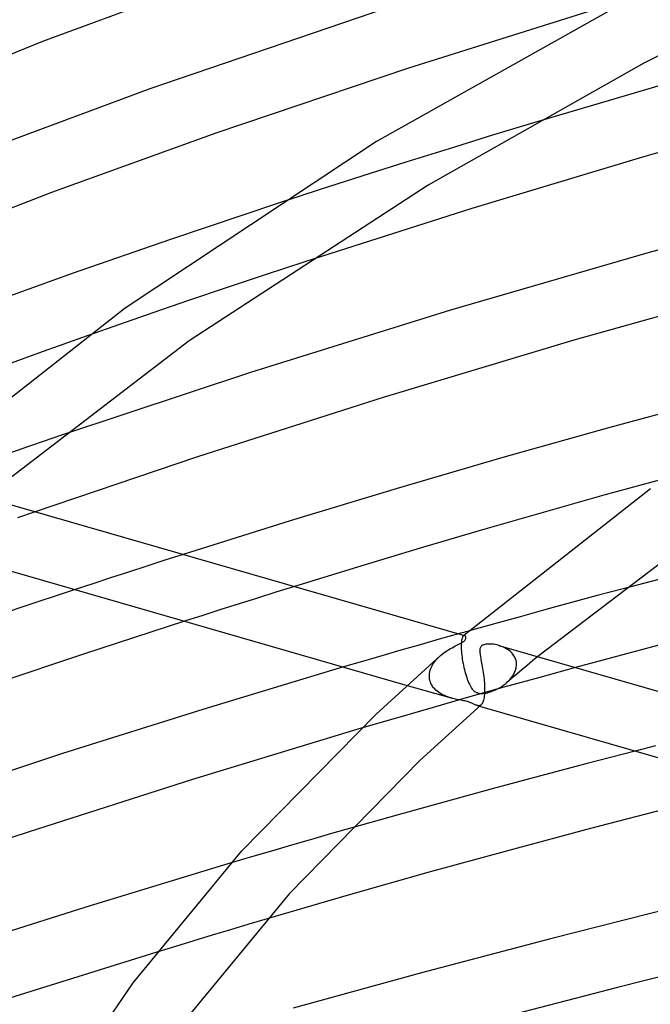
# Model space of a CAD drawing. Header units: millimetres. Extents: x -657 to 657, y -323 to 528.
# Tile 43 of 131: x -271 to -231, y 376 to 438. Entities that reach past the tile are written whole.
import ezdxf

# ---------------------------------------------------------------- set-up
doc = ezdxf.new("R2010")
doc.units = ezdxf.units.MM
doc.layers.add('HIDDEN', color=7, linetype='Continuous')
doc.layers.add('THICK', color=7, linetype='Continuous')

msp = doc.modelspace()

# ---------------------------------------------------------------- linework, layer by layer
at = {"layer": 'HIDDEN'}
for p, q in [((-238.53, 431.717), (-241.254, 430.888)), ((-241.254, 430.888), (-243.98, 430.045)), ((-243.98, 430.045), (-246.696, 429.193)), ((-246.696, 429.193), (-249.391, 428.336)), ((-249.391, 428.336), (-252.055, 427.478)), ((-252.055, 427.478), (-254.676, 426.622)), ((-252.959, 422.964), (-255.504, 422.127)), ((-255.504, 422.127), (-257.959, 421.308)), ((-257.959, 421.308), (-260.31, 420.513)), ((-260.31, 420.513), (-262.543, 419.748)), ((-262.543, 419.748), (-264.642, 419.017)), ((-264.642, 419.017), (-266.66, 418.304)), ((-268.204, 412.102), (-270.76, 411.219)), ((-270.76, 411.219), (-273.211, 410.36)), ((-269.927, 407.274), (-271.019, 406.891)), ((-261.784, 404.223), (-262.927, 403.855)), ((-260.635, 404.591), (-261.784, 404.223)), ((-264.062, 403.487), (-265.191, 403.119)), ((-262.927, 403.855), (-264.062, 403.487)), ((-265.191, 403.119), (-266.31, 402.753)), ((-266.31, 402.753), (-267.421, 402.387)), ((-254.826, 402.218), (-255.983, 401.855)), ((-253.666, 402.58), (-254.826, 402.218)), ((-233.062, 402.441), (-234.684, 402.006)), ((-255.983, 401.855), (-257.135, 401.492)), ((-236.302, 401.569), (-237.915, 401.129)), ((-234.684, 402.006), (-236.302, 401.569)), ((-258.281, 401.129), (-259.42, 400.766)), ((-257.135, 401.492), (-258.281, 401.129)), ((-237.915, 401.129), (-239.522, 400.686)), ((-259.42, 400.766), (-260.551, 400.404)), ((-239.522, 400.686), (-241.123, 400.242)), ((-241.123, 400.242), (-242.718, 399.795)), ((-244.588, 399.267), (-245.796, 398.922)), ((-243.377, 399.61), (-244.588, 399.267)), ((-243.201, 399.131), (-243.208, 399.06)), ((-243.193, 399.194), (-243.201, 399.131)), ((-243.183, 399.251), (-243.193, 399.194)), ((-243.171, 399.302), (-243.183, 399.251)), ((-243.159, 399.347), (-243.171, 399.302)), ((-243.145, 399.385), (-243.159, 399.347)), ((-243.13, 399.418), (-243.145, 399.385)), ((-243.115, 399.446), (-243.13, 399.418)), ((-243.099, 399.468), (-243.115, 399.446)), ((-243.082, 399.485), (-243.099, 399.468)), ((-243.07, 399.494), (-243.082, 399.485)), ((-243.076, 399.489), (-243.082, 399.484)), ((-243.071, 399.494), (-243.076, 399.489)), ((-243.065, 399.499), (-243.071, 399.494)), ((-243.057, 399.5), (-243.07, 399.494)), ((-243.059, 399.504), (-243.065, 399.499)), ((-243.053, 399.509), (-243.059, 399.504)), ((-243.045, 399.504), (-243.057, 399.5)), ((-243.048, 399.514), (-243.053, 399.509)), ((-243.033, 399.506), (-243.045, 399.504)), ((-243.021, 399.506), (-243.033, 399.506)), ((-243.009, 399.503), (-243.021, 399.506)), ((-246.999, 398.577), (-248.198, 398.231)), ((-245.796, 398.922), (-246.999, 398.577)), ((-243.215, 398.902), (-243.216, 398.814)), ((-243.216, 398.814), (-243.214, 398.721)), ((-243.213, 398.984), (-243.215, 398.902)), ((-243.214, 398.721), (-243.214, 398.707)), ((-243.214, 398.707), (-243.213, 398.692)), ((-243.208, 399.06), (-243.213, 398.984)), ((-243.213, 398.692), (-243.213, 398.678)), ((-243.213, 398.678), (-243.212, 398.664)), ((-243.212, 398.664), (-243.212, 398.649)), ((-243.212, 398.649), (-243.211, 398.635)), ((-243.211, 398.635), (-243.204, 398.519)), ((-243.204, 398.519), (-243.194, 398.399)), ((-240.741, 398.846), (-240.857, 398.882)), ((-240.627, 398.802), (-240.741, 398.846)), ((-240.517, 398.753), (-240.627, 398.802)), ((-240.411, 398.698), (-240.517, 398.753)), ((-240.31, 398.636), (-240.411, 398.698)), ((-240.215, 398.568), (-240.31, 398.636)), ((-240.127, 398.494), (-240.215, 398.568)), ((-240.046, 398.415), (-240.127, 398.494)), ((-249.394, 397.883), (-250.596, 397.53)), ((-248.198, 398.231), (-249.394, 397.883)), ((-244.943, 397.764), (-244.869, 397.868)), ((-244.869, 397.868), (-244.788, 397.968)), ((-244.788, 397.968), (-244.701, 398.064)), ((-244.701, 398.064), (-244.608, 398.158)), ((-244.608, 398.158), (-244.51, 398.247)), ((-243.194, 398.399), (-243.181, 398.275)), ((-243.181, 398.275), (-243.165, 398.147)), ((-243.165, 398.147), (-243.146, 398.017)), ((-243.146, 398.017), (-243.125, 397.887)), ((-243.125, 397.887), (-243.101, 397.756)), ((-239.974, 398.329), (-240.046, 398.415)), ((-239.91, 398.239), (-239.974, 398.329)), ((-239.856, 398.143), (-239.91, 398.239)), ((-239.813, 398.042), (-239.856, 398.143)), ((-239.78, 397.938), (-239.813, 398.042)), ((-239.759, 397.83), (-239.78, 397.938)), ((-238.753, 397.905), (-239.082, 397.63)), ((-238.422, 398.179), (-238.753, 397.905)), ((-245.203, 397.103), (-245.184, 397.215)), ((-245.184, 397.215), (-245.155, 397.327)), ((-245.155, 397.327), (-245.116, 397.439)), ((-245.116, 397.439), (-245.067, 397.55)), ((-245.067, 397.55), (-245.009, 397.658)), ((-245.009, 397.658), (-244.943, 397.764)), ((-243.101, 397.756), (-243.074, 397.625)), ((-243.074, 397.625), (-243.046, 397.495)), ((-243.046, 397.495), (-243.015, 397.366)), ((-243.015, 397.366), (-242.983, 397.239)), ((-242.983, 397.239), (-242.948, 397.115)), ((-239.87, 397.177), (-239.81, 397.327)), ((-239.81, 397.327), (-239.77, 397.481)), ((-239.77, 397.481), (-239.751, 397.636)), ((-239.75, 397.721), (-239.759, 397.83)), ((-239.751, 397.636), (-239.75, 397.65)), ((-239.75, 397.707), (-239.75, 397.721)), ((-239.75, 397.693), (-239.75, 397.707)), ((-239.75, 397.678), (-239.75, 397.693)), ((-239.75, 397.664), (-239.75, 397.678)), ((-239.75, 397.65), (-239.75, 397.664)), ((-239.41, 397.355), (-239.736, 397.079)), ((-239.082, 397.63), (-239.41, 397.355)), ((-236.046, 397.493), (-238.298, 396.875)), ((-245.212, 396.991), (-245.203, 397.103)), ((-245.212, 396.976), (-245.212, 396.991)), ((-245.212, 396.961), (-245.212, 396.976)), ((-245.212, 396.947), (-245.212, 396.961)), ((-245.212, 396.932), (-245.212, 396.947)), ((-245.211, 396.917), (-245.212, 396.932)), ((-245.211, 396.903), (-245.211, 396.917)), ((-245.2, 396.795), (-245.211, 396.903)), ((-245.18, 396.691), (-245.2, 396.795)), ((-245.15, 396.59), (-245.18, 396.691)), ((-242.948, 397.115), (-242.911, 396.993)), ((-242.911, 396.993), (-242.873, 396.874)), ((-242.873, 396.874), (-242.833, 396.76)), ((-242.833, 396.76), (-242.791, 396.652)), ((-242.791, 396.652), (-242.749, 396.551)), ((-238.298, 396.875), (-240.538, 396.253)), ((-240.392, 396.522), (-240.265, 396.637)), ((-240.061, 396.804), (-240.386, 396.527)), ((-240.265, 396.637), (-240.147, 396.761)), ((-240.147, 396.761), (-240.041, 396.893)), ((-239.736, 397.079), (-240.061, 396.804)), ((-240.041, 396.893), (-239.948, 397.031)), ((-239.948, 397.031), (-239.87, 397.177)), ((-246.606, 396.378), (-243.856, 395.584)), ((-245.11, 396.492), (-245.15, 396.59)), ((-245.062, 396.4), (-245.11, 396.492)), ((-245.007, 396.312), (-245.062, 396.4)), ((-244.944, 396.228), (-245.007, 396.312)), ((-244.875, 396.15), (-244.944, 396.228)), ((-244.801, 396.076), (-244.875, 396.15)), ((-244.721, 396.008), (-244.801, 396.076)), ((-244.636, 395.943), (-244.721, 396.008)), ((-240.538, 396.253), (-242.764, 395.627)), ((-242.749, 396.551), (-242.706, 396.456)), ((-242.706, 396.456), (-242.661, 396.367)), ((-242.661, 396.367), (-242.616, 396.285)), ((-242.616, 396.285), (-242.569, 396.211)), ((-242.569, 396.211), (-242.52, 396.144)), ((-242.52, 396.144), (-242.47, 396.085)), ((-242.47, 396.085), (-242.421, 396.036)), ((-242.421, 396.036), (-242.373, 395.996)), ((-242.373, 395.996), (-242.327, 395.964)), ((-241.457, 395.948), (-241.342, 395.985)), ((-241.342, 395.985), (-241.224, 396.028)), ((-241.224, 396.028), (-241.104, 396.079)), ((-241.104, 396.079), (-240.982, 396.136)), ((-240.982, 396.136), (-240.86, 396.2)), ((-240.86, 396.2), (-240.74, 396.27)), ((-240.74, 396.27), (-240.621, 396.348)), ((-240.621, 396.348), (-240.504, 396.432)), ((-240.504, 396.432), (-240.392, 396.522)), ((-242.764, 395.627), (-244.979, 394.995)), ((-244.548, 395.884), (-244.636, 395.943)), ((-244.455, 395.829), (-244.548, 395.884)), ((-244.36, 395.778), (-244.455, 395.829)), ((-244.261, 395.731), (-244.36, 395.778)), ((-244.16, 395.688), (-244.261, 395.731)), ((-244.058, 395.65), (-244.16, 395.688)), ((-243.956, 395.615), (-244.058, 395.65)), ((-243.856, 395.584), (-243.956, 395.615)), ((-243.76, 395.558), (-243.856, 395.584)), ((-243.666, 395.535), (-243.76, 395.558)), ((-243.575, 395.514), (-243.666, 395.535)), ((-243.486, 395.495), (-243.575, 395.514)), ((-243.401, 395.478), (-243.486, 395.495)), ((-243.318, 395.463), (-243.401, 395.478)), ((-243.233, 395.447), (-243.318, 395.463)), ((-243.149, 395.432), (-243.233, 395.447)), ((-243.065, 395.416), (-243.149, 395.432)), ((-242.985, 395.4), (-243.065, 395.416)), ((-242.911, 395.384), (-242.985, 395.4)), ((-242.844, 395.367), (-242.911, 395.384)), ((-242.782, 395.35), (-242.844, 395.367)), ((-242.327, 395.964), (-242.283, 395.939)), ((-242.283, 395.939), (-242.24, 395.919)), ((-242.24, 395.919), (-242.197, 395.903)), ((-242.197, 395.903), (-242.151, 395.89)), ((-242.151, 395.89), (-242.103, 395.879)), ((-242.103, 395.879), (-242.053, 395.872)), ((-242.053, 395.872), (-241.999, 395.868)), ((-241.999, 395.868), (-241.936, 395.867)), ((-241.936, 395.867), (-241.861, 395.87)), ((-241.861, 395.87), (-241.773, 395.879)), ((-241.773, 395.879), (-241.674, 395.895)), ((-241.674, 395.895), (-241.568, 395.918)), ((-241.568, 395.918), (-241.457, 395.948)), ((-244.979, 394.995), (-247.219, 394.348)), ((-242.723, 395.331), (-242.782, 395.35)), ((-242.666, 395.311), (-242.723, 395.331)), ((-242.612, 395.289), (-242.666, 395.311)), ((-242.559, 395.266), (-242.612, 395.289)), ((-242.509, 395.242), (-242.559, 395.266)), ((-242.462, 395.219), (-242.509, 395.242)), ((-242.418, 395.197), (-242.462, 395.219)), ((-242.376, 395.176), (-242.418, 395.197)), ((-242.337, 395.157), (-242.376, 395.176)), ((-242.298, 395.14), (-242.337, 395.157)), ((-242.261, 395.125), (-242.298, 395.14)), ((-242.224, 395.113), (-242.261, 395.125)), ((-242.178, 395.103), (-242.224, 395.113)), ((-242.224, 395.113), (-242.069, 395.069)), ((-242.133, 395.098), (-242.178, 395.103)), ((-242.09, 395.1), (-242.133, 395.098)), ((-242.048, 395.11), (-242.09, 395.1)), ((-242.007, 395.128), (-242.048, 395.11)), ((-241.969, 395.156), (-242.007, 395.128)), ((-247.219, 394.348), (-249.486, 393.682)), ((-231.043, 392.583), (-232.319, 392.254)), ((-250.081, 387.434), (-251.343, 387.073)), ((-251.343, 387.073), (-252.602, 386.712)), ((-253.855, 386.349), (-255.108, 385.984)), ((-252.602, 386.712), (-253.855, 386.349)), ((-256.367, 385.615), (-257.631, 385.24)), ((-255.108, 385.984), (-256.367, 385.615)), ((-256.528, 381.387), (-257.676, 381.044)), ((-255.383, 381.728), (-256.528, 381.387)), ((-258.827, 380.697), (-259.98, 380.348)), ((-257.676, 381.044), (-258.827, 380.697)), ((-261.134, 379.996), (-262.289, 379.642)), ((-259.98, 380.348), (-261.134, 379.996))]:
    msp.add_line(p, q, dxfattribs=at)
at = {"layer": 'THICK'}
for p, q in [((-251.739, 443.32), (-269.456, 436.777)), ((-219.287, 441.671), (-231.768, 435.418)), ((-231.387, 440.132), (-248.534, 430.489)), ((-232.625, 439.486), (-246.575, 435.085)), ((-246.914, 439.192), (-262.726, 433.806)), ((-269.456, 436.777), (-286.184, 429.932)), ((-246.575, 435.085), (-258.592, 431.028)), ((-231.768, 435.418), (-245.292, 427.763)), ((-262.726, 433.806), (-277.117, 428.444)), ((-230.381, 434.118), (-238.53, 431.717)), ((-221.461, 432.466), (-231.858, 429.523)), ((-258.592, 431.028), (-268.904, 427.29)), ((-248.534, 430.489), (-264.282, 420.044)), ((-231.858, 429.523), (-242.542, 426.29)), ((-245.292, 427.763), (-260.266, 417.995)), ((-268.904, 427.29), (-278.983, 423.418)), ((-218.697, 426.985), (-231.438, 423.542)), ((-254.676, 426.622), (-261.432, 424.36)), ((-242.542, 426.29), (-252.959, 422.964)), ((-261.432, 424.36), (-267.611, 422.211)), ((-231.438, 423.542), (-243.897, 419.921)), ((-267.611, 422.211), (-273.574, 420.06)), ((-224.483, 421.309), (-236.153, 418.039)), ((-264.282, 420.044), (-277.689, 409.514)), ((-243.897, 419.921), (-256.434, 416.008)), ((-266.66, 418.304), (-269.714, 417.209)), ((-260.266, 417.995), (-273.069, 408.181)), ((-236.153, 418.039), (-248.114, 414.432)), ((-269.714, 417.209), (-272.757, 416.098)), ((-256.434, 416.008), (-268.204, 412.102)), ((-248.114, 414.432), (-259.754, 410.709)), ((-227.106, 414.392), (-233.907, 412.551)), ((-233.907, 412.551), (-240.602, 410.67)), ((-259.754, 410.709), (-269.927, 407.274)), ((-240.602, 410.67), (-247.226, 408.736)), ((-230.417, 409.36), (-234.267, 408.301)), ((-275.492, 408.88), (-243.01, 399.504)), ((-247.226, 408.736), (-253.943, 406.696)), ((-231.342, 408.698), (-243.048, 399.514)), ((-234.267, 408.301), (-238.078, 407.231)), ((-238.078, 407.231), (-241.891, 406.133)), ((-253.943, 406.696), (-260.635, 404.591)), ((-227.276, 406.681), (-238.422, 398.179)), ((-241.891, 406.133), (-245.784, 404.984)), ((-276.71, 405.069), (-246.606, 396.378)), ((-245.784, 404.984), (-249.722, 403.795)), ((-249.722, 403.795), (-253.666, 402.58)), ((-227.865, 403.808), (-233.062, 402.441)), ((-267.421, 402.387), (-270.878, 401.235)), ((-270.878, 401.235), (-274.208, 400.106)), ((-260.551, 400.404), (-266.885, 398.342)), ((-243.048, 399.702), (-243.158, 399.672)), ((-242.938, 399.733), (-243.048, 399.702)), ((-242.828, 399.764), (-242.938, 399.733)), ((-242.718, 399.795), (-242.828, 399.764)), ((-243.267, 399.641), (-243.377, 399.61)), ((-243.158, 399.672), (-243.267, 399.641)), ((-243.171, 399.061), (-243.115, 399.095)), ((-243.115, 399.095), (-243.067, 399.128)), ((-243.067, 399.128), (-243.028, 399.159)), ((-243.028, 399.159), (-242.988, 399.199)), ((-242.993, 399.496), (-243.009, 399.503)), ((-242.977, 399.485), (-242.993, 399.496)), ((-242.988, 399.199), (-242.958, 399.238)), ((-242.963, 399.471), (-242.977, 399.485)), ((-242.951, 399.454), (-242.963, 399.471)), ((-242.958, 399.238), (-242.938, 399.275)), ((-242.94, 399.434), (-242.951, 399.454)), ((-242.932, 399.413), (-242.94, 399.434)), ((-242.938, 399.275), (-242.927, 399.308)), ((-242.926, 399.39), (-242.932, 399.413)), ((-242.927, 399.308), (-242.923, 399.339)), ((-242.923, 399.365), (-242.926, 399.39)), ((-242.923, 399.339), (-242.923, 399.365)), ((-244.316, 398.405), (-244.213, 398.479)), ((-244.213, 398.479), (-244.109, 398.55)), ((-244.109, 398.55), (-244.002, 398.617)), ((-244.002, 398.617), (-243.895, 398.681)), ((-243.895, 398.681), (-243.789, 398.74)), ((-243.789, 398.74), (-243.686, 398.796)), ((-243.686, 398.796), (-243.585, 398.847)), ((-243.585, 398.847), (-243.489, 398.896)), ((-243.489, 398.896), (-243.399, 398.941)), ((-243.399, 398.941), (-243.315, 398.984)), ((-243.315, 398.984), (-243.238, 399.024)), ((-243.238, 399.024), (-243.171, 399.061)), ((-242.049, 398.617), (-242.051, 398.558)), ((-242.051, 398.558), (-242.049, 398.494)), ((-242.042, 398.671), (-242.049, 398.617)), ((-242.049, 398.494), (-242.044, 398.425)), ((-242.03, 398.718), (-242.042, 398.671)), ((-242.015, 398.758), (-242.03, 398.718)), ((-241.995, 398.792), (-242.015, 398.758)), ((-241.973, 398.821), (-241.995, 398.792)), ((-241.946, 398.847), (-241.973, 398.821)), ((-241.917, 398.87), (-241.946, 398.847)), ((-241.884, 398.889), (-241.917, 398.87)), ((-241.846, 398.907), (-241.884, 398.889)), ((-241.8, 398.925), (-241.846, 398.907)), ((-241.744, 398.94), (-241.8, 398.925)), ((-241.677, 398.953), (-241.744, 398.94)), ((-241.598, 398.963), (-241.677, 398.953)), ((-241.508, 398.968), (-241.598, 398.963)), ((-241.41, 398.969), (-241.508, 398.968)), ((-241.307, 398.963), (-241.41, 398.969)), ((-241.199, 398.952), (-241.307, 398.963)), ((-241.087, 398.935), (-241.199, 398.952)), ((-240.972, 398.912), (-241.087, 398.935)), ((-240.857, 398.882), (-240.972, 398.912)), ((-240.851, 398.88), (-208.369, 389.504)), ((-230.514, 398.979), (-236.046, 397.493)), ((-266.885, 398.342), (-272.731, 396.381)), ((-248.556, 394.578), (-244.511, 398.247)), ((-244.51, 398.247), (-244.415, 398.328)), ((-244.415, 398.328), (-244.316, 398.405)), ((-242.044, 398.425), (-242.035, 398.352)), ((-242.035, 398.352), (-242.023, 398.274)), ((-242.023, 398.274), (-242.01, 398.189)), ((-242.01, 398.189), (-241.994, 398.099)), ((-241.994, 398.099), (-241.976, 398.003)), ((-241.976, 398.003), (-241.957, 397.901)), ((-241.957, 397.901), (-241.937, 397.794)), ((-250.596, 397.53), (-259.417, 394.868)), ((-241.937, 397.794), (-241.916, 397.681)), ((-241.916, 397.681), (-241.895, 397.563)), ((-241.895, 397.563), (-241.875, 397.441)), ((-241.875, 397.441), (-241.854, 397.315)), ((-241.854, 397.315), (-241.835, 397.186)), ((-241.835, 397.186), (-241.817, 397.055)), ((-241.817, 397.055), (-241.8, 396.922)), ((-241.8, 396.922), (-241.785, 396.787)), ((-241.785, 396.787), (-241.771, 396.652)), ((-241.771, 396.652), (-241.761, 396.516)), ((-241.761, 396.516), (-241.753, 396.381)), ((-241.753, 396.381), (-241.748, 396.248)), ((-241.748, 396.248), (-241.746, 396.117)), ((-241.746, 396.117), (-241.748, 395.991)), ((-241.748, 395.991), (-241.748, 395.976)), ((-241.833, 395.386), (-241.856, 395.325)), ((-241.813, 395.455), (-241.833, 395.386)), ((-241.795, 395.531), (-241.813, 395.455)), ((-241.78, 395.614), (-241.795, 395.531)), ((-241.767, 395.705), (-241.78, 395.614)), ((-241.758, 395.802), (-241.767, 395.705)), ((-241.751, 395.904), (-241.758, 395.802)), ((-241.75, 395.918), (-241.751, 395.904)), ((-241.749, 395.947), (-241.75, 395.932)), ((-241.75, 395.932), (-241.75, 395.918)), ((-241.748, 395.976), (-241.749, 395.962)), ((-241.749, 395.962), (-241.749, 395.947)), ((-259.417, 394.868), (-268.199, 392.096)), ((-241.968, 395.157), (-245.813, 391.666)), ((-242.069, 395.069), (-211.957, 386.376)), ((-241.938, 395.187), (-241.969, 395.156)), ((-241.909, 395.226), (-241.938, 395.187)), ((-241.881, 395.272), (-241.909, 395.226)), ((-241.856, 395.325), (-241.881, 395.272)), ((-256.958, 385.999), (-248.556, 394.578)), ((-249.486, 393.682), (-260.069, 390.463)), ((-268.199, 392.096), (-276.616, 389.328)), ((-245.813, 391.666), (-253.98, 383.328)), ((-232.319, 392.254), (-235.32, 391.471)), ((-235.32, 391.471), (-238.307, 390.68)), ((-260.069, 390.463), (-270.367, 387.174)), ((-238.307, 390.68), (-241.278, 389.879)), ((-241.278, 389.879), (-244.232, 389.072)), ((-244.232, 389.072), (-247.167, 388.256)), ((-229.932, 388.737), (-235.109, 387.39)), ((-247.167, 388.256), (-250.081, 387.434)), ((-235.109, 387.39), (-240.234, 386.018)), ((-270.367, 387.174), (-279.661, 384.068)), ((-263.773, 377.714), (-256.958, 385.999)), ((-240.234, 386.018), (-245.3, 384.625)), ((-257.631, 385.24), (-266.754, 382.463)), ((-245.3, 384.625), (-250.303, 383.211)), ((-253.98, 383.328), (-260.574, 375.313)), ((-250.303, 383.211), (-255.383, 381.728)), ((-266.754, 382.463), (-275.773, 379.593)), ((-229.271, 382.597), (-237.532, 380.502)), ((-237.532, 380.502), (-245.702, 378.34)), ((-262.289, 379.642), (-271.864, 376.636)), ((-225.257, 379.463), (-233.414, 377.43)), ((-245.702, 378.34), (-253.748, 376.118)), ((-268.798, 370.42), (-263.773, 377.714)), ((-233.414, 377.43), (-241.474, 375.332))]:
    msp.add_line(p, q, dxfattribs=at)

doc.saveas('drawing.dxf')
